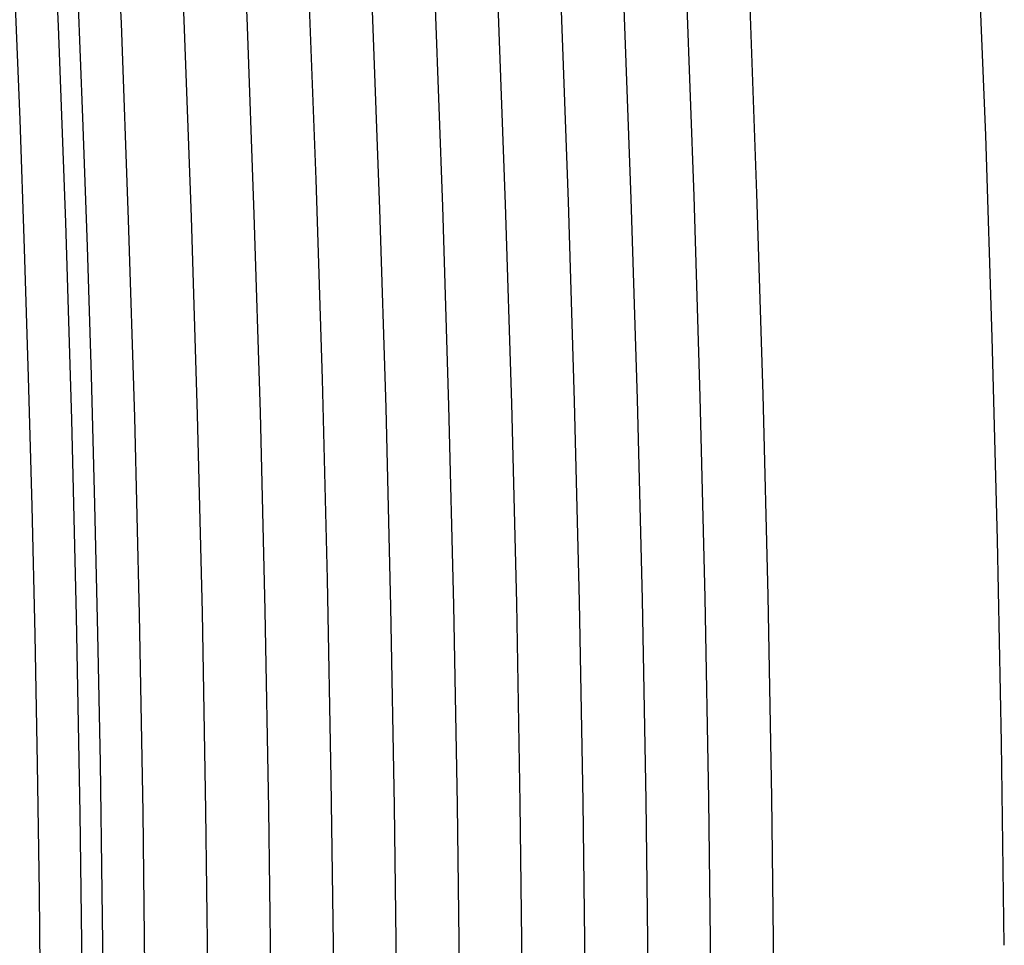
# Model space of a CAD drawing. Header units: millimetres. Extents: x -232 to 232, y -232 to 232.
# Tile 54 of 75: x 184.12 to 189.99, y 2 to 7.52. Entities that reach past the tile are written whole.
import ezdxf

# ---------------------------------------------------------------- set-up
doc = ezdxf.new("R2010")
doc.units = ezdxf.units.MM
doc.layers.add('HIDDEN', color=7, linetype='Continuous')
doc.layers.add('THICK', color=7, linetype='Continuous')

msp = doc.modelspace()

# ---------------------------------------------------------------- linework, layer by layer
at = {"layer": 'HIDDEN'}
for radius, start, end in [(188.625, 0.509188, 89.490794), (188.25, 0.508385, 89.491596), (187.875, 0.507583, 89.492398), (187.5, 0.506724, 89.493257), (187.125, 0.505864, 89.494117), (186.75, 0.505005, 89.495034), (186.375, 0.504088, 89.49595), (185.625, 0.50214, 89.497841), (185.25, 0.501166, 89.498872), (184.875, 0.500135, 89.499904), (184.5, 0.499046, 89.500935)]:
    msp.add_arc((0, 0), radius, start, end, dxfattribs=at)
at = {"layer": 'THICK'}
for radius, start, end in [(190, 0.603153, 89.396886), (186, 0.184091, 89.815947), (184.625, 0, 180.00002), (184.25, 0, 180.00002)]:
    msp.add_arc((0, 0), radius, start, end, dxfattribs=at)

doc.saveas('drawing.dxf')
